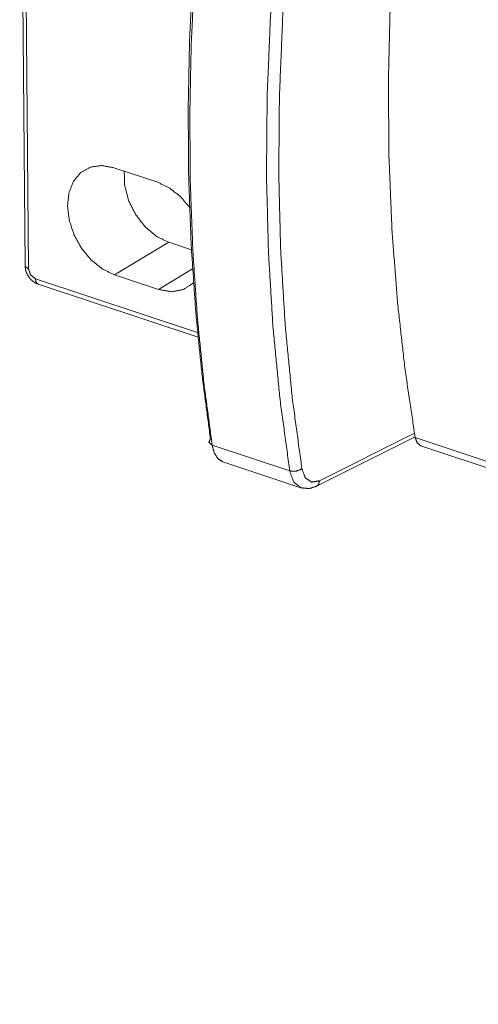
# Model space of a CAD drawing. Header units: millimetres. Extents: x 0 to 2122, y 0 to 1639.
# Tile 22 of 75: x 1163 to 1189, y 1211 to 1267. Entities that reach past the tile are written whole.
import ezdxf

# ---------------------------------------------------------------- set-up
doc = ezdxf.new("R2010")
doc.units = ezdxf.units.MM
doc.layers.add('1', color=7, linetype='Continuous', true_color=0xffffff)

msp = doc.modelspace()

# ---------------------------------------------------------------- linework, layer by layer
at = {"layer": '1', "color": 7, "linetype": 'Continuous', "lineweight": 13}
for p, q in [((1162.816, 1290.752), (1163.126, 1253.388)), ((1163.007, 1290.585), (1163.317, 1253.221)), ((1170.711, 1258.165), (1168.198, 1259)), ((1168.249, 1252.86), (1171.342, 1254.728)), ((1171.342, 1254.728), (1172.644, 1254.295)), ((1168.249, 1252.86), (1170.762, 1252.026)), ((1170.762, 1252.026), (1172.708, 1253.201)), ((1163.713, 1252.64), (1172.993, 1249.559)), ((1163.865, 1252.336), (1173.018, 1249.297)), ((1179.969, 1241.075), (1185.403, 1243.799)), ((1173.83, 1243.108), (1178.268, 1241.635)), ((1179.8, 1240.758), (1185.439, 1243.585)), ((1508.304, 1136.363), (1185.445, 1243.55)), ((1185.762, 1243.082), (1508.349, 1135.986)), ((1174.447, 1242.152), (1178.907, 1240.672))]:
    msp.add_line(p, q, dxfattribs=at)
for points, knots in [([(1185.445, 1243.55), (1184.868, 1247.416), (1184.425, 1251.388), (1184.117, 1255.459), (1183.945, 1259.62), (1183.91, 1263.86), (1184.012, 1268.172), (1184.249, 1272.544), (1184.623, 1276.968), (1185.131, 1281.434)], [0, 0, 0.102811, 0.207954, 0.31534, 0.424862, 0.536401, 0.649828, 0.765004, 0.881778, 1, 1]), ([(1173.729, 1243.488), (1173.253, 1247.08), (1172.887, 1250.763), (1172.631, 1254.53), (1172.487, 1258.375), (1172.455, 1262.289), (1172.534, 1266.267), (1172.725, 1270.299), (1173.027, 1274.378), (1173.439, 1278.498)], [0, 0, 0.103198, 0.20862, 0.316175, 0.425763, 0.53727, 0.650578, 0.765561, 0.882081, 1, 1]), ([(1173.538, 1278.293), (1173.124, 1274.154), (1172.82, 1270.054), (1172.628, 1266.001), (1172.549, 1262.004), (1172.581, 1258.07), (1172.726, 1254.206), (1172.983, 1250.419), (1173.351, 1246.718), (1173.83, 1243.108)], [0, 0, 0.117917, 0.234437, 0.349418, 0.462727, 0.574235, 0.683824, 0.791379, 0.896802, 1, 1]), ([(1178.268, 1241.635), (1177.714, 1245.71), (1177.307, 1249.898), (1177.048, 1254.189), (1176.937, 1258.572), (1176.974, 1263.038), (1177.161, 1267.575), (1177.495, 1272.173), (1177.977, 1276.82)], [0, 0, 0.116525, 0.235748, 0.357553, 0.4818, 0.608337, 0.737005, 0.867621, 1, 1]), ([(1178.674, 1276.769), (1178.194, 1272.145), (1177.862, 1267.571), (1177.676, 1263.056), (1177.639, 1258.613), (1177.749, 1254.251), (1178.007, 1249.982), (1178.413, 1245.815), (1178.964, 1241.76)], [0, 0, 0.13238, 0.262996, 0.391662, 0.518202, 0.642448, 0.764251, 0.883474, 1, 1]), ([(1168.198, 1259), (1167.507, 1259.124), (1166.866, 1259.032), (1166.317, 1258.727), (1165.898, 1258.233), (1165.637, 1257.581), (1165.553, 1256.817), (1165.65, 1255.992), (1165.923, 1255.163), (1166.353, 1254.386), (1166.91, 1253.715), (1167.557, 1253.194), (1168.249, 1252.86)], [0, 0, 0.076604, 0.147379, 0.215918, 0.286723, 0.363371, 0.447322, 0.537992, 0.633276, 0.730187, 0.825457, 0.916092, 1, 1]), ([(1168.797, 1258.801), (1168.824, 1257.98), (1169.045, 1257.133), (1169.445, 1256.326), (1169.99, 1255.621), (1170.639, 1255.074), (1171.342, 1254.728)], [0, 0, 0.160295, 0.331288, 0.507199, 0.681246, 0.847054, 1, 1]), ([(1172.534, 1256.743), (1171.992, 1257.367), (1171.371, 1257.851), (1170.711, 1258.165)], [0, 0, 0.352888, 0.688502, 1, 1]), ([(1163.126, 1253.388), (1163.177, 1253.295), (1163.317, 1253.221)], [0, 0, 0.400952, 1, 1]), ([(1163.126, 1253.388), (1163.142, 1253.219), (1163.182, 1253.056), (1163.254, 1252.881), (1163.355, 1252.719), (1163.487, 1252.568), (1163.641, 1252.445), (1163.749, 1252.384), (1163.865, 1252.336)], [0, 0, 0.12449, 0.247618, 0.386041, 0.525849, 0.673247, 0.817725, 0.908559, 1, 1]), ([(1163.317, 1253.221), (1163.434, 1252.864), (1163.713, 1252.64)], [0, 0, 0.51249, 1, 1]), ([(1163.865, 1252.336), (1163.754, 1252.44), (1163.713, 1252.64)], [0, 0, 0.427138, 1, 1]), ([(1170.762, 1252.026), (1171.508, 1251.9), (1172.193, 1252.03), (1172.761, 1252.405)], [0, 0, 0.354559, 0.681076, 1, 1]), ([(1173.729, 1243.488), (1173.642, 1243.273), (1173.83, 1243.108)], [0, 0, 0.482341, 1, 1]), ([(1174.447, 1242.152), (1174.164, 1242.334), (1173.953, 1242.661), (1173.83, 1243.108)], [0, 0, 0.282998, 0.610106, 1, 1]), ([(1185.762, 1243.082), (1185.559, 1243.244), (1185.445, 1243.55)], [0, 0, 0.443568, 1, 1]), ([(1178.268, 1241.635), (1178.635, 1241.618), (1178.964, 1241.76)], [0, 0, 0.505677, 1, 1]), ([(1178.907, 1240.672), (1178.494, 1241.005), (1178.268, 1241.635)], [0, 0, 0.44224, 1, 1]), ([(1178.964, 1241.76), (1179.159, 1241.244), (1179.517, 1241), (1179.969, 1241.075)], [0, 0, 0.382061, 0.682645, 1, 1]), ([(1179.8, 1240.758), (1179.923, 1240.881), (1179.969, 1241.075)], [0, 0, 0.465129, 1, 1]), ([(1178.938, 1240.662), (1178.922, 1240.667), (1178.907, 1240.672)], [0, 0, 0.500973, 1, 1]), ([(1178.955, 1240.667), (1179.384, 1240.628), (1179.8, 1240.758)], [0, 0, 0.497174, 1, 1])]:
    msp.add_open_spline(points, degree=1, knots=knots, dxfattribs=at)

doc.saveas('drawing.dxf')
